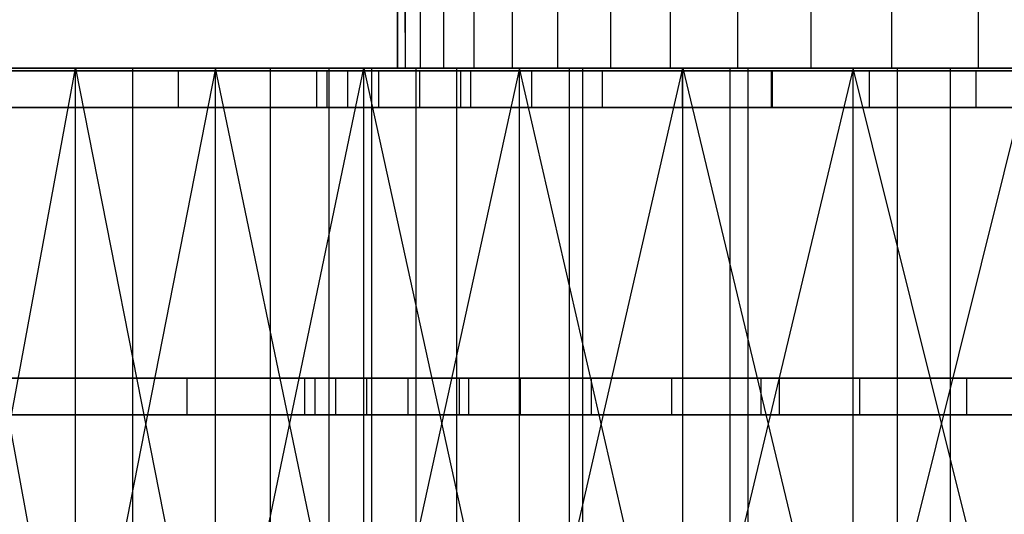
# Model space of a CAD drawing. Extents: x 0.05 to 9.49, y 0.03 to 2.7.
# Tile 4 of 26: x 1.02 to 2.08, y 0.61 to 1.14. Entities that reach past the tile are written whole.
import ezdxf

# ---------------------------------------------------------------- set-up
doc = ezdxf.new("R2010")
doc.units = 0
doc.header["$MEASUREMENT"] = 0
doc.layers.get('0').update_dxf_attribs({"color": 13, "linetype": 'CONTINUOUS'})

# ---------------------------------------------------------------- blocks, each defined once
blk = doc.blocks.new('LAMPA_KINKIET_CHINSKI_STL')
at = {"color": 0}
for p, q in [((1.4346, 2.6646, 4.5216), (1.4346, 1.0898, 4.5216)), ((1.4346, 2.6646, 4.5216), (1.4346, 1.0898, 4.5216)), ((1.4512, 1.0898, 5.1878), (1.4512, 2.6646, 5.1878)), ((1.4512, 1.0898, 5.1878), (1.4512, 2.6646, 5.1878)), ((1.476, 2.6646, 4.1905), (1.476, 1.0898, 4.1905)), ((1.476, 2.6646, 4.1905), (1.476, 1.0898, 4.1905)), ((1.5091, 1.0898, 5.5163), (1.5091, 2.6646, 5.5163)), ((1.5091, 1.0898, 5.5163), (1.5091, 2.6646, 5.5163)), ((1.5503, 2.6646, 3.8653), (1.5503, 1.0898, 3.8653)), ((1.5503, 2.6646, 3.8653), (1.5503, 1.0898, 3.8653)), ((1.5995, 1.0898, 5.8375), (1.5995, 2.6646, 5.8375)), ((1.5995, 1.0898, 5.8375), (1.5995, 2.6646, 5.8375)), ((1.6565, 2.6646, 3.5491), (1.6565, 1.0898, 3.5491)), ((1.6565, 2.6646, 3.5491), (1.6565, 1.0898, 3.5491)), ((1.7213, 1.0898, 6.148), (1.7213, 2.6646, 6.148)), ((1.7213, 1.0898, 6.148), (1.7213, 2.6646, 6.148)), ((1.7937, 2.6646, 3.245), (1.7937, 1.0898, 3.245)), ((1.7937, 2.6646, 3.245), (1.7937, 1.0898, 3.245)), ((1.8735, 1.0898, 6.4449), (1.8735, 2.6646, 6.4449)), ((1.8735, 1.0898, 6.4449), (1.8735, 2.6646, 6.4449)), ((1.9605, 2.6646, 2.956), (1.9605, 1.0898, 2.956)), ((1.9605, 2.6646, 2.956), (1.9605, 1.0898, 2.956)), ((2.0545, 1.0898, 6.7251), (2.0545, 2.6646, 6.7251)), ((2.0545, 1.0898, 6.7251), (2.0545, 2.6646, 6.7251)), ((1.4266, 2.4441, 4.6761), (1.4346, 1.0898, 4.5216)), ((1.4266, 2.4441, 4.6761), (1.4346, 1.0898, 4.5216)), ((1.4263, 2.422, 4.6845), (1.4346, 1.0898, 4.5216)), ((1.4263, 2.422, 4.6845), (1.4346, 1.0898, 4.5216)), ((1.4262, 1.0898, 4.8551), (1.4262, 2.4155, 4.8551)), ((1.4262, 1.0898, 4.8551), (1.4262, 2.4155, 4.8551)), ((1.426, 2.4025, 4.698), (1.4346, 1.0898, 4.5216)), ((1.426, 2.4025, 4.698), (1.4346, 1.0898, 4.5216)), ((1.4262, 1.0898, 4.8551), (1.426, 2.4024, 4.8453)), ((1.4262, 1.0898, 4.8551), (1.426, 2.4024, 4.8453)), ((1.4257, 2.3867, 4.8275), (1.4262, 1.0898, 4.8551)), ((1.4257, 2.3867, 4.8275), (1.4262, 1.0898, 4.8551)), ((1.4257, 2.3867, 4.7157), (1.4346, 1.0898, 4.5216)), ((1.4257, 2.3867, 4.7157), (1.4346, 1.0898, 4.5216)), ((1.4254, 2.3757, 4.8066), (1.4262, 1.0898, 4.8551)), ((1.4254, 2.3757, 4.8066), (1.4262, 1.0898, 4.8551)), ((1.4254, 2.3757, 4.7367), (1.4346, 1.0898, 4.5216)), ((1.4254, 2.3757, 4.7367), (1.4346, 1.0898, 4.5216)), ((1.4252, 2.37, 4.7835), (1.4262, 1.0898, 4.8551)), ((1.4252, 2.37, 4.7835), (1.4262, 1.0898, 4.8551)), ((1.4252, 2.37, 4.7835), (1.4346, 1.0898, 4.5216)), ((1.4252, 2.37, 4.7598), (1.4346, 1.0898, 4.5216)), ((1.4252, 2.37, 4.7835), (1.4346, 1.0898, 4.5216)), ((1.4252, 2.37, 4.7598), (1.4346, 1.0898, 4.5216)), ((1.078, 1.0898, 7.7173), (0.803, 1.0898, 7.3349)), ((1.078, 1.0898, 7.7173), (0.803, 1.0898, 7.3349)), ((1.1395, 1.0898, 7.6682), (0.8692, 1.0898, 7.2921)), ((1.1395, 1.0898, 7.6682), (0.8692, 1.0898, 7.2921)), ((0.9357, 0.3199, 7.5295), (1.078, 1.0898, 7.7173)), ((0.9357, 0.3199, 7.5295), (1.078, 1.0898, 7.7173)), ((1.078, 0.3199, 1.826), (0.9357, 1.0898, 2.0138)), ((0.9357, 1.0898, 2.0138), (1.2294, 1.0898, 1.6456)), ((1.078, 0.3199, 1.826), (0.9357, 1.0898, 2.0138)), ((0.9357, 1.0898, 2.0138), (1.2294, 1.0898, 1.6456)), ((0.9997, 1.0898, 2.0598), (1.2884, 1.0898, 1.6977)), ((0.9997, 1.0898, 2.0598), (1.2884, 1.0898, 1.6977)), ((1.078, 1.0898, 7.7173), (1.2294, 0.3199, 7.8977)), ((1.3896, 1.0898, 8.0704), (1.078, 1.0898, 7.7173)), ((1.078, 0.3199, 7.7173), (1.078, 1.0898, 7.7173)), ((1.078, 0.3199, 7.7173), (1.078, 1.0898, 7.7173)), ((1.078, 1.0898, 7.7173), (1.2294, 0.3199, 7.8977)), ((1.2294, 1.0898, 1.6456), (1.078, 0.3199, 1.826)), ((1.2294, 1.0898, 1.6456), (1.078, 0.3199, 1.826)), ((1.3896, 1.0898, 8.0704), (1.078, 1.0898, 7.7173)), ((1.446, 1.0898, 8.0154), (1.1395, 1.0898, 7.6682)), ((1.1395, 1.0898, 7.6682), (1.1395, 0.3811, 7.6682)), ((1.1395, 1.0898, 7.6682), (1.1395, 0.3811, 7.6682)), ((1.446, 1.0898, 8.0154), (1.1395, 1.0898, 7.6682)), ((1.2294, 0.3199, 7.8977), (1.3896, 1.0898, 8.0704)), ((1.2294, 0.3199, 7.8977), (1.3896, 1.0898, 8.0704)), ((1.3896, 0.3199, 1.4729), (1.2294, 1.0898, 1.6456)), ((1.2294, 1.0898, 1.6456), (1.5582, 1.0898, 1.3084)), ((1.3896, 0.3199, 1.4729), (1.2294, 1.0898, 1.6456)), ((1.2294, 0.3199, 1.6456), (1.2294, 1.0898, 1.6456)), ((1.2294, 0.3199, 1.6456), (1.2294, 1.0898, 1.6456)), ((1.2294, 1.0898, 1.6456), (1.5582, 1.0898, 1.3084)), ((1.2884, 1.0898, 1.6977), (1.6118, 1.0898, 1.3661)), ((1.2884, 1.0898, 1.6977), (1.6118, 1.0898, 1.3661)), ((1.2884, 1.0898, 1.6977), (1.2884, 0.3811, 1.6977)), ((1.2884, 1.0898, 1.6977), (1.2884, 0.3811, 1.6977)), ((1.3523, 0.3811, 4.5725), (1.3523, 1.0898, 4.5725)), ((1.3523, 1.0898, 4.5725), (1.3985, 1.0898, 4.1769)), ((1.3523, 0.3811, 4.9708), (1.3523, 1.0898, 4.9708)), ((1.3523, 1.0898, 4.9708), (1.3523, 1.0898, 4.5725)), ((1.3523, 0.3811, 4.5725), (1.3523, 1.0898, 4.5725)), ((1.3985, 1.0898, 5.3664), (1.3523, 1.0898, 4.9708)), ((1.3523, 0.3811, 4.9708), (1.3523, 1.0898, 4.9708)), ((1.3523, 1.0898, 4.5725), (1.3985, 1.0898, 4.1769)), ((1.3523, 1.0898, 4.9708), (1.3523, 1.0898, 4.5725)), ((1.3985, 1.0898, 5.3664), (1.3523, 1.0898, 4.9708)), ((1.3896, 1.0898, 8.0704), (1.5582, 0.3199, 8.2349)), ((1.7349, 1.0898, 8.3908), (1.3896, 1.0898, 8.0704)), ((1.3896, 0.3199, 8.0704), (1.3896, 1.0898, 8.0704)), ((1.3896, 0.3199, 8.0704), (1.3896, 1.0898, 8.0704)), ((1.3896, 1.0898, 8.0704), (1.5582, 0.3199, 8.2349)), ((1.5582, 1.0898, 1.3084), (1.3896, 0.3199, 1.4729)), ((1.5582, 1.0898, 1.3084), (1.3896, 0.3199, 1.4729)), ((1.7349, 1.0898, 8.3908), (1.3896, 1.0898, 8.0704)), ((1.3985, 0.3811, 4.1769), (1.3985, 1.0898, 4.1769)), ((1.3985, 1.0898, 4.1769), (1.4904, 1.0898, 3.7893)), ((1.3985, 0.3811, 4.1769), (1.3985, 1.0898, 4.1769)), ((1.3985, 0.3811, 5.3664), (1.3985, 1.0898, 5.3664)), ((1.4904, 1.0898, 5.754), (1.3985, 1.0898, 5.3664)), ((1.3985, 0.3811, 5.3664), (1.3985, 1.0898, 5.3664)), ((1.3985, 1.0898, 4.1769), (1.4904, 1.0898, 3.7893)), ((1.4904, 1.0898, 5.754), (1.3985, 1.0898, 5.3664)), ((1.4346, 1.0898, 4.5216), (1.4262, 1.0898, 4.8551)), ((1.4262, 1.0898, 4.8551), (1.4512, 1.0898, 5.1878)), ((1.4262, 1.0898, 4.8551), (1.4512, 1.0898, 5.1878)), ((1.4346, 1.0898, 4.5216), (1.4262, 1.0898, 4.8551)), ((1.476, 1.0898, 4.1905), (1.4346, 1.0898, 4.5216)), ((1.476, 1.0898, 4.1905), (1.4346, 1.0898, 4.5216)), ((1.7855, 1.0898, 8.3304), (1.446, 1.0898, 8.0154)), ((1.446, 1.0898, 8.0154), (1.446, 0.3811, 8.0154)), ((1.446, 1.0898, 8.0154), (1.446, 0.3811, 8.0154)), ((1.7855, 1.0898, 8.3304), (1.446, 1.0898, 8.0154)), ((1.4512, 1.0898, 5.1878), (1.5091, 1.0898, 5.5163)), ((1.4512, 1.0898, 5.1878), (1.5091, 1.0898, 5.5163)), ((1.5503, 1.0898, 3.8653), (1.476, 1.0898, 4.1905)), ((1.5503, 1.0898, 3.8653), (1.476, 1.0898, 4.1905)), ((1.4904, 0.3811, 3.7893), (1.4904, 1.0898, 3.7893)), ((1.4904, 1.0898, 3.7893), (1.6266, 1.0898, 3.415)), ((1.4904, 0.3811, 3.7893), (1.4904, 1.0898, 3.7893)), ((1.4904, 0.3811, 5.754), (1.4904, 1.0898, 5.754)), ((1.6266, 1.0898, 6.1283), (1.4904, 1.0898, 5.754)), ((1.4904, 0.3811, 5.754), (1.4904, 1.0898, 5.754)), ((1.4904, 1.0898, 3.7893), (1.6266, 1.0898, 3.415)), ((1.6266, 1.0898, 6.1283), (1.4904, 1.0898, 5.754)), ((1.5091, 1.0898, 5.5163), (1.5995, 1.0898, 5.8375)), ((1.5091, 1.0898, 5.5163), (1.5995, 1.0898, 5.8375)), ((1.6565, 1.0898, 3.5491), (1.5503, 1.0898, 3.8653)), ((1.6565, 1.0898, 3.5491), (1.5503, 1.0898, 3.8653)), ((1.5582, 0.3199, 8.2349), (1.7349, 1.0898, 8.3908)), ((1.5582, 0.3199, 8.2349), (1.7349, 1.0898, 8.3908)), ((1.7349, 0.3199, 1.1525), (1.5582, 1.0898, 1.3084)), ((1.5582, 1.0898, 1.3084), (1.919, 1.0898, 1.0057)), ((1.7349, 0.3199, 1.1525), (1.5582, 1.0898, 1.3084)), ((1.5582, 0.3199, 1.3084), (1.5582, 1.0898, 1.3084)), ((1.5582, 0.3199, 1.3084), (1.5582, 1.0898, 1.3084)), ((1.5582, 1.0898, 1.3084), (1.919, 1.0898, 1.0057)), ((1.5995, 1.0898, 5.8375), (1.7213, 1.0898, 6.148)), ((1.5995, 1.0898, 5.8375), (1.7213, 1.0898, 6.148)), ((1.6118, 1.0898, 1.3661), (1.9666, 1.0898, 1.0684)), ((1.6118, 1.0898, 1.3661), (1.9666, 1.0898, 1.0684)), ((1.6118, 1.0898, 1.3661), (1.6118, 0.3811, 1.3661)), ((1.6118, 1.0898, 1.3661), (1.6118, 0.3811, 1.3661)), ((1.6266, 0.3811, 3.415), (1.6266, 1.0898, 3.415)), ((1.6266, 1.0898, 3.415), (1.8053, 1.0898, 3.0591)), ((1.6266, 0.3811, 3.415), (1.6266, 1.0898, 3.415)), ((1.6266, 0.3811, 6.1283), (1.6266, 1.0898, 6.1283)), ((1.8053, 1.0898, 6.4843), (1.6266, 1.0898, 6.1283)), ((1.6266, 0.3811, 6.1283), (1.6266, 1.0898, 6.1283)), ((1.6266, 1.0898, 3.415), (1.8053, 1.0898, 3.0591)), ((1.8053, 1.0898, 6.4843), (1.6266, 1.0898, 6.1283)), ((1.7937, 1.0898, 3.245), (1.6565, 1.0898, 3.5491)), ((1.7937, 1.0898, 3.245), (1.6565, 1.0898, 3.5491)), ((1.7213, 1.0898, 6.148), (1.8735, 1.0898, 6.4449)), ((1.7213, 1.0898, 6.148), (1.8735, 1.0898, 6.4449)), ((1.7349, 1.0898, 8.3908), (1.919, 0.3199, 8.5376)), ((2.1103, 1.0898, 8.6751), (1.7349, 1.0898, 8.3908)), ((1.7349, 0.3199, 8.3908), (1.7349, 1.0898, 8.3908)), ((1.7349, 0.3199, 8.3908), (1.7349, 1.0898, 8.3908)), ((1.7349, 1.0898, 8.3908), (1.919, 0.3199, 8.5376)), ((1.919, 1.0898, 1.0057), (1.7349, 0.3199, 1.1525)), ((1.919, 1.0898, 1.0057), (1.7349, 0.3199, 1.1525)), ((2.1103, 1.0898, 8.6751), (1.7349, 1.0898, 8.3908)), ((2.1547, 1.0898, 8.6101), (1.7855, 1.0898, 8.3304)), ((1.7855, 1.0898, 8.3304), (1.7855, 0.3811, 8.3304)), ((1.7855, 1.0898, 8.3304), (1.7855, 0.3811, 8.3304)), ((2.1547, 1.0898, 8.6101), (1.7855, 1.0898, 8.3304)), ((1.9605, 1.0898, 2.956), (1.7937, 1.0898, 3.245)), ((1.9605, 1.0898, 2.956), (1.7937, 1.0898, 3.245)), ((1.8053, 0.3811, 3.0591), (1.8053, 1.0898, 3.0591)), ((1.8053, 1.0898, 3.0591), (2.0242, 1.0898, 2.7263)), ((1.8053, 0.3811, 3.0591), (1.8053, 1.0898, 3.0591)), ((1.8053, 0.3811, 6.4843), (1.8053, 1.0898, 6.4843)), ((2.0242, 1.0898, 6.817), (1.8053, 1.0898, 6.4843)), ((1.8053, 0.3811, 6.4843), (1.8053, 1.0898, 6.4843)), ((1.8053, 1.0898, 3.0591), (2.0242, 1.0898, 2.7263)), ((2.0242, 1.0898, 6.817), (1.8053, 1.0898, 6.4843)), ((1.8735, 1.0898, 6.4449), (2.0545, 1.0898, 6.7251)), ((1.8735, 1.0898, 6.4449), (2.0545, 1.0898, 6.7251)), ((1.919, 0.3199, 8.5376), (2.1103, 1.0898, 8.6751)), ((1.919, 0.3199, 8.5376), (2.1103, 1.0898, 8.6751)), ((2.1103, 0.3199, 0.8682), (1.919, 1.0898, 1.0057)), ((1.919, 1.0898, 1.0057), (2.3082, 1.0898, 0.7404)), ((2.1103, 0.3199, 0.8682), (1.919, 1.0898, 1.0057)), ((1.919, 0.3199, 1.0057), (1.919, 1.0898, 1.0057)), ((1.919, 0.3199, 1.0057), (1.919, 1.0898, 1.0057)), ((1.919, 1.0898, 1.0057), (2.3082, 1.0898, 0.7404)), ((2.1553, 1.0898, 2.6852), (1.9605, 1.0898, 2.956)), ((2.1553, 1.0898, 2.6852), (1.9605, 1.0898, 2.956)), ((1.9666, 1.0898, 1.0684), (2.3492, 1.0898, 0.8075)), ((1.9666, 1.0898, 1.0684), (2.3492, 1.0898, 0.8075)), ((1.9666, 1.0898, 1.0684), (1.9666, 0.3811, 1.0684)), ((1.9666, 1.0898, 1.0684), (1.9666, 0.3811, 1.0684)), ((2.0242, 0.3811, 2.7263), (2.0242, 1.0898, 2.7263)), ((2.0242, 1.0898, 2.7263), (2.2803, 1.0898, 2.4211)), ((2.0242, 0.3811, 2.7263), (2.0242, 1.0898, 2.7263)), ((2.0242, 0.3811, 6.817), (2.0242, 1.0898, 6.817)), ((2.2803, 1.0898, 7.1222), (2.0242, 1.0898, 6.817)), ((2.0242, 0.3811, 6.817), (2.0242, 1.0898, 6.817)), ((2.0242, 1.0898, 2.7263), (2.2803, 1.0898, 2.4211)), ((2.2803, 1.0898, 7.1222), (2.0242, 1.0898, 6.817)), ((2.0545, 1.0898, 6.7251), (2.2625, 1.0898, 6.986)), ((2.0545, 1.0898, 6.7251), (2.2625, 1.0898, 6.986)), ((1.1982, 0.7541, 1.839), (0.928, 0.7541, 2.2034)), ((0.928, 0.7541, 7.3399), (1.1982, 0.7541, 7.7043)), ((0.928, 0.7541, 7.3399), (1.1982, 0.7541, 7.7043)), ((1.1982, 0.7541, 1.839), (0.928, 0.7541, 2.2034)), ((1.5029, 0.7541, 1.5029), (1.1982, 0.7541, 1.839)), ((1.1982, 0.7541, 7.7043), (1.5029, 0.7541, 8.0404)), ((1.1982, 0.7541, 7.7043), (1.5029, 0.7541, 8.0404)), ((1.1982, 0.7541, 7.7043), (1.1982, 0.7147, 7.7043)), ((1.1982, 0.7541, 7.7043), (1.1982, 0.7147, 7.7043)), ((1.1982, 0.7541, 1.839), (1.1982, 0.7147, 1.839)), ((1.5029, 0.7541, 1.5029), (1.1982, 0.7541, 1.839)), ((1.1982, 0.7541, 1.839), (1.1982, 0.7147, 1.839)), ((1.3595, 0.7541, 5.2622), (1.3258, 0.7541, 4.8701)), ((1.3258, 0.7541, 4.8701), (1.3371, 0.7541, 4.4767)), ((1.3258, 0.7147, 4.8701), (1.3258, 0.7541, 4.8701)), ((1.3595, 0.7541, 5.2622), (1.3258, 0.7541, 4.8701)), ((1.3258, 0.7147, 4.8701), (1.3258, 0.7541, 4.8701)), ((1.3258, 0.7541, 4.8701), (1.3371, 0.7541, 4.4767)), ((1.3371, 0.7541, 4.4767), (1.3931, 0.7541, 4.0871)), ((1.3371, 0.7147, 4.4767), (1.3371, 0.7541, 4.4767)), ((1.3371, 0.7147, 4.4767), (1.3371, 0.7541, 4.4767)), ((1.3371, 0.7541, 4.4767), (1.3931, 0.7541, 4.0871)), ((1.4377, 0.7541, 5.648), (1.3595, 0.7541, 5.2622)), ((1.3595, 0.7147, 5.2622), (1.3595, 0.7541, 5.2622)), ((1.4377, 0.7541, 5.648), (1.3595, 0.7541, 5.2622)), ((1.3595, 0.7147, 5.2622), (1.3595, 0.7541, 5.2622)), ((1.3931, 0.7541, 4.0871), (1.4931, 0.7541, 3.7064)), ((1.3931, 0.7147, 4.0871), (1.3931, 0.7541, 4.0871)), ((1.3931, 0.7147, 4.0871), (1.3931, 0.7541, 4.0871)), ((1.3931, 0.7541, 4.0871), (1.4931, 0.7541, 3.7064)), ((1.5593, 0.7541, 6.0223), (1.4377, 0.7541, 5.648)), ((1.4377, 0.7147, 5.648), (1.4377, 0.7541, 5.648)), ((1.5593, 0.7541, 6.0223), (1.4377, 0.7541, 5.648)), ((1.4377, 0.7147, 5.648), (1.4377, 0.7541, 5.648)), ((1.4931, 0.7541, 3.7064), (1.6359, 0.7541, 3.3396)), ((1.4931, 0.7147, 3.7064), (1.4931, 0.7541, 3.7064)), ((1.4931, 0.7147, 3.7064), (1.4931, 0.7541, 3.7064)), ((1.4931, 0.7541, 3.7064), (1.6359, 0.7541, 3.3396)), ((1.839, 0.7541, 1.1982), (1.5029, 0.7541, 1.5029)), ((1.5029, 0.7541, 8.0404), (1.839, 0.7541, 8.3451)), ((1.5029, 0.7541, 8.0404), (1.839, 0.7541, 8.3451)), ((1.5029, 0.7541, 8.0404), (1.5029, 0.7147, 8.0404)), ((1.5029, 0.7541, 8.0404), (1.5029, 0.7147, 8.0404)), ((1.5029, 0.7541, 1.5029), (1.5029, 0.7147, 1.5029)), ((1.839, 0.7541, 1.1982), (1.5029, 0.7541, 1.5029)), ((1.5029, 0.7541, 1.5029), (1.5029, 0.7147, 1.5029)), ((1.7228, 0.7541, 6.3804), (1.5593, 0.7541, 6.0223)), ((1.5593, 0.7147, 6.0223), (1.5593, 0.7541, 6.0223)), ((1.7228, 0.7541, 6.3804), (1.5593, 0.7541, 6.0223)), ((1.5593, 0.7147, 6.0223), (1.5593, 0.7541, 6.0223)), ((1.6359, 0.7541, 3.3396), (1.8196, 0.7541, 2.9915)), ((1.6359, 0.7147, 3.3396), (1.6359, 0.7541, 3.3396)), ((1.6359, 0.7147, 3.3396), (1.6359, 0.7541, 3.3396)), ((1.6359, 0.7541, 3.3396), (1.8196, 0.7541, 2.9915)), ((1.9261, 0.7541, 6.7174), (1.7228, 0.7541, 6.3804)), ((1.7228, 0.7147, 6.3804), (1.7228, 0.7541, 6.3804)), ((1.9261, 0.7541, 6.7174), (1.7228, 0.7541, 6.3804)), ((1.7228, 0.7147, 6.3804), (1.7228, 0.7541, 6.3804)), ((1.8196, 0.7541, 2.9915), (2.0418, 0.7541, 2.6666)), ((1.8196, 0.7147, 2.9915), (1.8196, 0.7541, 2.9915)), ((1.8196, 0.7147, 2.9915), (1.8196, 0.7541, 2.9915)), ((1.8196, 0.7541, 2.9915), (2.0418, 0.7541, 2.6666)), ((2.2034, 0.7541, 0.928), (1.839, 0.7541, 1.1982)), ((1.839, 0.7541, 8.3451), (2.2034, 0.7541, 8.6153)), ((1.839, 0.7541, 8.3451), (2.2034, 0.7541, 8.6153)), ((1.839, 0.7541, 8.3451), (1.839, 0.7147, 8.3451)), ((1.839, 0.7541, 8.3451), (1.839, 0.7147, 8.3451)), ((1.839, 0.7541, 1.1982), (1.839, 0.7147, 1.1982)), ((2.2034, 0.7541, 0.928), (1.839, 0.7541, 1.1982)), ((1.839, 0.7541, 1.1982), (1.839, 0.7147, 1.1982)), ((2.1664, 0.7541, 7.0291), (1.9261, 0.7541, 6.7174)), ((1.9261, 0.7147, 6.7174), (1.9261, 0.7541, 6.7174)), ((2.1664, 0.7541, 7.0291), (1.9261, 0.7541, 6.7174)), ((1.9261, 0.7147, 6.7174), (1.9261, 0.7541, 6.7174)), ((2.0418, 0.7541, 2.6666), (2.2995, 0.7541, 2.3692)), ((2.0418, 0.7147, 2.6666), (2.0418, 0.7541, 2.6666)), ((2.0418, 0.7147, 2.6666), (2.0418, 0.7541, 2.6666)), ((2.0418, 0.7541, 2.6666), (2.2995, 0.7541, 2.3692)), ((1.1982, 0.7147, 7.7043), (0.928, 0.7147, 7.3399)), ((0.928, 0.7147, 2.2034), (1.1982, 0.7147, 1.839)), ((1.1982, 0.7147, 7.7043), (0.928, 0.7147, 7.3399)), ((0.928, 0.7147, 2.2034), (1.1982, 0.7147, 1.839)), ((1.5029, 0.7147, 8.0404), (1.1982, 0.7147, 7.7043)), ((1.1982, 0.7147, 1.839), (1.5029, 0.7147, 1.5029)), ((1.5029, 0.7147, 8.0404), (1.1982, 0.7147, 7.7043)), ((1.1982, 0.7147, 1.839), (1.5029, 0.7147, 1.5029)), ((1.3371, 0.7147, 4.4767), (1.3258, 0.7147, 4.8701)), ((1.3258, 0.7147, 4.8701), (1.3595, 0.7147, 5.2622)), ((1.3258, 0.7147, 4.8701), (1.3595, 0.7147, 5.2622)), ((1.3371, 0.7147, 4.4767), (1.3258, 0.7147, 4.8701)), ((1.3931, 0.7147, 4.0871), (1.3371, 0.7147, 4.4767)), ((1.3931, 0.7147, 4.0871), (1.3371, 0.7147, 4.4767)), ((1.3595, 0.7147, 5.2622), (1.4377, 0.7147, 5.648)), ((1.3595, 0.7147, 5.2622), (1.4377, 0.7147, 5.648)), ((1.4931, 0.7147, 3.7064), (1.3931, 0.7147, 4.0871)), ((1.4931, 0.7147, 3.7064), (1.3931, 0.7147, 4.0871)), ((1.4377, 0.7147, 5.648), (1.5593, 0.7147, 6.0223)), ((1.4377, 0.7147, 5.648), (1.5593, 0.7147, 6.0223)), ((1.6359, 0.7147, 3.3396), (1.4931, 0.7147, 3.7064)), ((1.6359, 0.7147, 3.3396), (1.4931, 0.7147, 3.7064)), ((1.839, 0.7147, 8.3451), (1.5029, 0.7147, 8.0404)), ((1.5029, 0.7147, 1.5029), (1.839, 0.7147, 1.1982)), ((1.839, 0.7147, 8.3451), (1.5029, 0.7147, 8.0404)), ((1.5029, 0.7147, 1.5029), (1.839, 0.7147, 1.1982)), ((1.5593, 0.7147, 6.0223), (1.7228, 0.7147, 6.3804)), ((1.5593, 0.7147, 6.0223), (1.7228, 0.7147, 6.3804)), ((1.8196, 0.7147, 2.9915), (1.6359, 0.7147, 3.3396)), ((1.8196, 0.7147, 2.9915), (1.6359, 0.7147, 3.3396)), ((1.7228, 0.7147, 6.3804), (1.9261, 0.7147, 6.7174)), ((1.7228, 0.7147, 6.3804), (1.9261, 0.7147, 6.7174)), ((2.0418, 0.7147, 2.6666), (1.8196, 0.7147, 2.9915)), ((2.0418, 0.7147, 2.6666), (1.8196, 0.7147, 2.9915)), ((2.2034, 0.7147, 8.6153), (1.839, 0.7147, 8.3451)), ((1.839, 0.7147, 1.1982), (2.2034, 0.7147, 0.928)), ((2.2034, 0.7147, 8.6153), (1.839, 0.7147, 8.3451)), ((1.839, 0.7147, 1.1982), (2.2034, 0.7147, 0.928)), ((1.9261, 0.7147, 6.7174), (2.1664, 0.7147, 7.0291)), ((1.9261, 0.7147, 6.7174), (2.1664, 0.7147, 7.0291)), ((2.2995, 0.7147, 2.3692), (2.0418, 0.7147, 2.6666)), ((2.2995, 0.7147, 2.3692), (2.0418, 0.7147, 2.6666))]:
    blk.add_line(p, q, dxfattribs=at)
blk = doc.blocks.new('GRUPUJ_1')
at = {"color": 0}
for p, q in [((1.1403, 1.0599, 1.7842), (0.8693, 1.0599, 2.1495)), ((0.8693, 1.0599, 7.2993), (1.1403, 1.0599, 7.6646)), ((0.8693, 1.0599, 7.2993), (1.1403, 1.0599, 7.6646)), ((1.1403, 1.0599, 1.7842), (0.8693, 1.0599, 2.1495)), ((1.1403, 1.0599, 7.6646), (1.4457, 1.0599, 8.0016)), ((1.4457, 1.0599, 1.4472), (1.1403, 1.0599, 1.7842)), ((1.1403, 1.0599, 7.6646), (1.1403, 1.0205, 7.6646)), ((1.1403, 1.0599, 7.6646), (1.4457, 1.0599, 8.0016)), ((1.1403, 1.0599, 7.6646), (1.1403, 1.0205, 7.6646)), ((1.4457, 1.0599, 1.4472), (1.1403, 1.0599, 1.7842)), ((1.1403, 1.0599, 1.7842), (1.1403, 1.0205, 1.7842)), ((1.1403, 1.0599, 1.7842), (1.1403, 1.0205, 1.7842)), ((1.2902, 1.0205, 4.8225), (1.2902, 1.0599, 4.8225)), ((1.2902, 1.0599, 4.8225), (1.3014, 1.0599, 4.4305)), ((1.3237, 1.0599, 5.2131), (1.2902, 1.0599, 4.8225)), ((1.2902, 1.0599, 4.8225), (1.3014, 1.0599, 4.4305)), ((1.2902, 1.0205, 4.8225), (1.2902, 1.0599, 4.8225)), ((1.3237, 1.0599, 5.2131), (1.2902, 1.0599, 4.8225)), ((1.3014, 1.0205, 4.4305), (1.3014, 1.0599, 4.4305)), ((1.3014, 1.0205, 4.4305), (1.3014, 1.0599, 4.4305)), ((1.3014, 1.0599, 4.4305), (1.3572, 1.0599, 4.0424)), ((1.3014, 1.0599, 4.4305), (1.3572, 1.0599, 4.0424)), ((1.4016, 1.0599, 5.5974), (1.3237, 1.0599, 5.2131)), ((1.3237, 1.0205, 5.2131), (1.3237, 1.0599, 5.2131)), ((1.3237, 1.0205, 5.2131), (1.3237, 1.0599, 5.2131)), ((1.4016, 1.0599, 5.5974), (1.3237, 1.0599, 5.2131)), ((1.3572, 1.0205, 4.0424), (1.3572, 1.0599, 4.0424)), ((1.3572, 1.0205, 4.0424), (1.3572, 1.0599, 4.0424)), ((1.3572, 1.0599, 4.0424), (1.4569, 1.0599, 3.6632)), ((1.3572, 1.0599, 4.0424), (1.4569, 1.0599, 3.6632)), ((1.4016, 1.0205, 5.5974), (1.4016, 1.0599, 5.5974)), ((1.5228, 1.0599, 5.9704), (1.4016, 1.0599, 5.5974)), ((1.5228, 1.0599, 5.9704), (1.4016, 1.0599, 5.5974)), ((1.4016, 1.0205, 5.5974), (1.4016, 1.0599, 5.5974)), ((1.4457, 1.0599, 8.0016), (1.7827, 1.0599, 8.3071)), ((1.7827, 1.0599, 1.1417), (1.4457, 1.0599, 1.4472)), ((1.4457, 1.0599, 8.0016), (1.7827, 1.0599, 8.3071)), ((1.4457, 1.0599, 8.0016), (1.4457, 1.0205, 8.0016)), ((1.4457, 1.0599, 8.0016), (1.4457, 1.0205, 8.0016)), ((1.7827, 1.0599, 1.1417), (1.4457, 1.0599, 1.4472)), ((1.4457, 1.0599, 1.4472), (1.4457, 1.0205, 1.4472)), ((1.4457, 1.0599, 1.4472), (1.4457, 1.0205, 1.4472)), ((1.4569, 1.0205, 3.6632), (1.4569, 1.0599, 3.6632)), ((1.4569, 1.0205, 3.6632), (1.4569, 1.0599, 3.6632)), ((1.4569, 1.0599, 3.6632), (1.5991, 1.0599, 3.2978)), ((1.4569, 1.0599, 3.6632), (1.5991, 1.0599, 3.2978)), ((1.5228, 1.0205, 5.9704), (1.5228, 1.0599, 5.9704)), ((1.6856, 1.0599, 6.327), (1.5228, 1.0599, 5.9704)), ((1.5228, 1.0205, 5.9704), (1.5228, 1.0599, 5.9704)), ((1.6856, 1.0599, 6.327), (1.5228, 1.0599, 5.9704)), ((1.5991, 1.0205, 3.2978), (1.5991, 1.0599, 3.2978)), ((1.5991, 1.0599, 3.2978), (1.7821, 1.0599, 2.951)), ((1.5991, 1.0205, 3.2978), (1.5991, 1.0599, 3.2978)), ((1.5991, 1.0599, 3.2978), (1.7821, 1.0599, 2.951)), ((1.8881, 1.0599, 6.6628), (1.6856, 1.0599, 6.327)), ((1.6856, 1.0205, 6.327), (1.6856, 1.0599, 6.327)), ((1.6856, 1.0205, 6.327), (1.6856, 1.0599, 6.327)), ((1.8881, 1.0599, 6.6628), (1.6856, 1.0599, 6.327)), ((1.7821, 1.0205, 2.951), (1.7821, 1.0599, 2.951)), ((1.7821, 1.0599, 2.951), (2.0034, 1.0599, 2.6273)), ((1.7821, 1.0205, 2.951), (1.7821, 1.0599, 2.951)), ((1.7821, 1.0599, 2.951), (2.0034, 1.0599, 2.6273)), ((1.7827, 1.0599, 8.3071), (2.148, 1.0599, 8.578)), ((2.148, 1.0599, 0.8708), (1.7827, 1.0599, 1.1417)), ((1.7827, 1.0599, 8.3071), (1.7827, 1.0205, 8.3071)), ((1.7827, 1.0599, 8.3071), (2.148, 1.0599, 8.578)), ((1.7827, 1.0599, 8.3071), (1.7827, 1.0205, 8.3071)), ((2.148, 1.0599, 0.8708), (1.7827, 1.0599, 1.1417)), ((1.7827, 1.0599, 1.1417), (1.7827, 1.0205, 1.1417)), ((1.7827, 1.0599, 1.1417), (1.7827, 1.0205, 1.1417)), ((2.1276, 1.0599, 6.9733), (1.8881, 1.0599, 6.6628)), ((1.8881, 1.0205, 6.6628), (1.8881, 1.0599, 6.6628)), ((2.1276, 1.0599, 6.9733), (1.8881, 1.0599, 6.6628)), ((1.8881, 1.0205, 6.6628), (1.8881, 1.0599, 6.6628)), ((2.0034, 1.0205, 2.6273), (2.0034, 1.0599, 2.6273)), ((2.0034, 1.0599, 2.6273), (2.2602, 1.0599, 2.331)), ((2.0034, 1.0599, 2.6273), (2.2602, 1.0599, 2.331)), ((2.0034, 1.0205, 2.6273), (2.0034, 1.0599, 2.6273)), ((1.1403, 1.0205, 7.6646), (0.8693, 1.0205, 7.2993)), ((0.8693, 1.0205, 2.1495), (1.1403, 1.0205, 1.7842)), ((1.1403, 1.0205, 7.6646), (0.8693, 1.0205, 7.2993)), ((0.8693, 1.0205, 2.1495), (1.1403, 1.0205, 1.7842)), ((1.4457, 1.0205, 8.0016), (1.1403, 1.0205, 7.6646)), ((1.1403, 1.0205, 1.7842), (1.4457, 1.0205, 1.4472)), ((1.4457, 1.0205, 8.0016), (1.1403, 1.0205, 7.6646)), ((1.1403, 1.0205, 1.7842), (1.4457, 1.0205, 1.4472)), ((1.3014, 1.0205, 4.4305), (1.2902, 1.0205, 4.8225)), ((1.2902, 1.0205, 4.8225), (1.3237, 1.0205, 5.2131)), ((1.3014, 1.0205, 4.4305), (1.2902, 1.0205, 4.8225)), ((1.2902, 1.0205, 4.8225), (1.3237, 1.0205, 5.2131)), ((1.3572, 1.0205, 4.0424), (1.3014, 1.0205, 4.4305)), ((1.3572, 1.0205, 4.0424), (1.3014, 1.0205, 4.4305)), ((1.3237, 1.0205, 5.2131), (1.4016, 1.0205, 5.5974)), ((1.3237, 1.0205, 5.2131), (1.4016, 1.0205, 5.5974)), ((1.4569, 1.0205, 3.6632), (1.3572, 1.0205, 4.0424)), ((1.4569, 1.0205, 3.6632), (1.3572, 1.0205, 4.0424)), ((1.4016, 1.0205, 5.5974), (1.5228, 1.0205, 5.9704)), ((1.4016, 1.0205, 5.5974), (1.5228, 1.0205, 5.9704)), ((1.7827, 1.0205, 8.3071), (1.4457, 1.0205, 8.0016)), ((1.4457, 1.0205, 1.4472), (1.7827, 1.0205, 1.1417)), ((1.7827, 1.0205, 8.3071), (1.4457, 1.0205, 8.0016)), ((1.4457, 1.0205, 1.4472), (1.7827, 1.0205, 1.1417)), ((1.5991, 1.0205, 3.2978), (1.4569, 1.0205, 3.6632)), ((1.5991, 1.0205, 3.2978), (1.4569, 1.0205, 3.6632)), ((1.5228, 1.0205, 5.9704), (1.6856, 1.0205, 6.327)), ((1.5228, 1.0205, 5.9704), (1.6856, 1.0205, 6.327)), ((1.7821, 1.0205, 2.951), (1.5991, 1.0205, 3.2978)), ((1.7821, 1.0205, 2.951), (1.5991, 1.0205, 3.2978)), ((1.6856, 1.0205, 6.327), (1.8881, 1.0205, 6.6628)), ((1.6856, 1.0205, 6.327), (1.8881, 1.0205, 6.6628)), ((2.0034, 1.0205, 2.6273), (1.7821, 1.0205, 2.951)), ((2.0034, 1.0205, 2.6273), (1.7821, 1.0205, 2.951)), ((2.148, 1.0205, 8.578), (1.7827, 1.0205, 8.3071)), ((1.7827, 1.0205, 1.1417), (2.148, 1.0205, 0.8708)), ((2.148, 1.0205, 8.578), (1.7827, 1.0205, 8.3071)), ((1.7827, 1.0205, 1.1417), (2.148, 1.0205, 0.8708)), ((1.8881, 1.0205, 6.6628), (2.1276, 1.0205, 6.9733)), ((1.8881, 1.0205, 6.6628), (2.1276, 1.0205, 6.9733)), ((2.2602, 1.0205, 2.331), (2.0034, 1.0205, 2.6273)), ((2.2602, 1.0205, 2.331), (2.0034, 1.0205, 2.6273))]:
    blk.add_line(p, q, dxfattribs=at)
blk.add_blockref('LAMPA_KINKIET_CHINSKI_STL', (-0.0487, -0.0268, -0.0472), dxfattribs=at)

msp = doc.modelspace()

# ---------------------------------------------------------------- block references
at = {"color": 0}
msp.add_blockref('GRUPUJ_1', (0.0487, 0.0268, 0.0472), dxfattribs=at)

doc.saveas('drawing.dxf')
